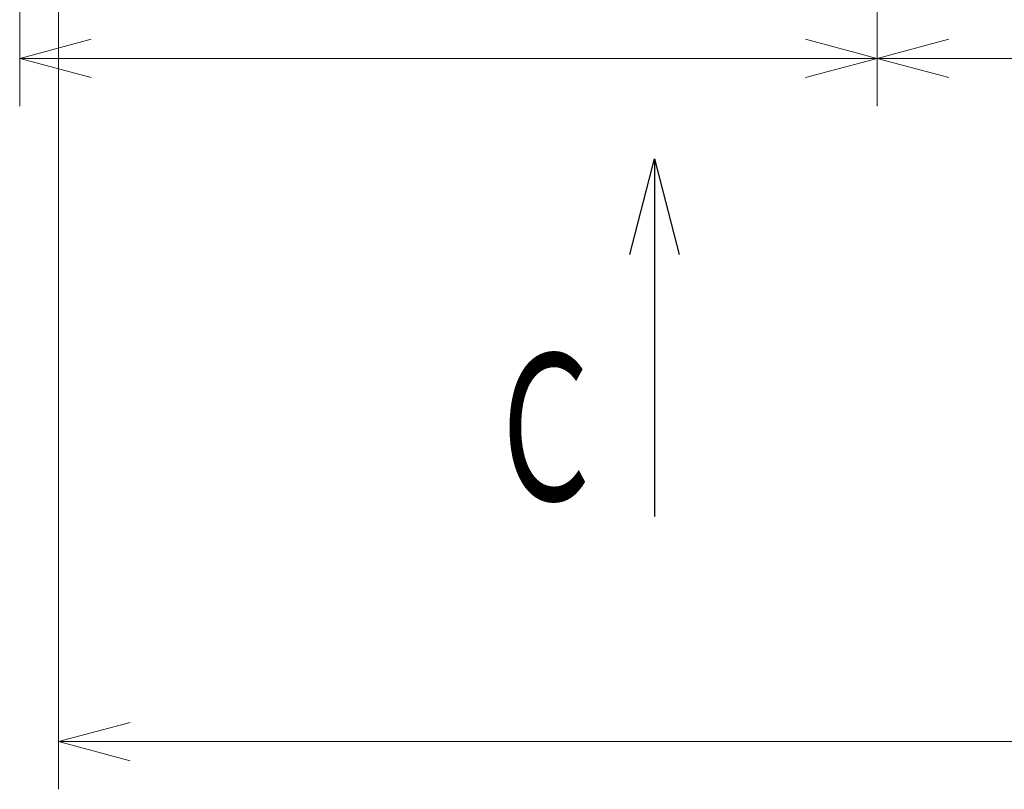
# Model space of a CAD drawing. Header units: millimetres. Extents: x 0 to 1300, y 0 to 891.
# Tile 88 of 148: x 376 to 438, y 402 to 450. Entities that reach past the tile are written whole.
import ezdxf

# ---------------------------------------------------------------- set-up
doc = ezdxf.new("R2010")
doc.units = ezdxf.units.MM
doc.header["$LTSCALE"] = 0.545669
doc.layers.add('NoLayerName_001', color=7, linetype='Continuous')
doc.styles.get("Standard").update_dxf_attribs({"font": 'txt', "bigfont": 'extfont2'})
doc.dimstyles.get("Standard").update_dxf_attribs({"dimtxt": 2.5, "dimasz": 2.5, "dimexe": 1, "dimexo": 1, "dimtad": 1, "dimdec": 3, "dimzin": 0, "dimdsep": 46, "dimtxsty": 'Standard', "dimcen": 2.5, "dimadec": 3, "dimazin": 0, "dimtfac": 0.75, "dimtdec": 3, "dimtmove": 0, "dimatfit": 3, "dimfxl": 1, "dimarcsym": 0})

# ---------------------------------------------------------------- blocks, each defined once
blk = doc.blocks.new('_OPEN30')
at = {"color": 0, "linetype": 'ByBlock', "lineweight": -2}
for p, q in [((-1, 0.267949), (0, 0)), ((0, 0), (-1, -0.267949)), ((0, 0), (-1, 0))]:
    blk.add_line(p, q, dxfattribs=at)
blk = doc.blocks.new('*D32')
at = {"layer": 'Defpoints', "color": 0}
for p in [(376.05, 468.022), (430, 467.279), (376.05, 447.662)]:
    blk.add_point(p, dxfattribs=at)
at = {"layer": 'NoLayerName_001', "color": 0, "linetype": 'Continuous', "lineweight": 13}
for p, q in [((376.05, 465.022), (376.05, 444.662)), ((430, 464.279), (430, 444.662)), ((425.5, 447.662), (380.55, 447.662))]:
    blk.add_line(p, q, dxfattribs=at)
at = {"layer": 'NoLayerName_001', "color": 0, "lineweight": 13, "xscale": 4.5, "yscale": 4.5, "zscale": 4.5, "rotation": 180}
blk.add_blockref('_OPEN30', (376.05, 447.662), dxfattribs=at)
at = {"layer": 'NoLayerName_001', "color": 0, "lineweight": 13, "xscale": 4.5, "yscale": 4.5, "zscale": 4.5}
blk.add_blockref('_OPEN30', (430, 447.662), dxfattribs=at)
at = {"layer": 'NoLayerName_001', "color": 0, "lineweight": 13, "insert": (403.025, 456.815), "char_height": 10.5, "attachment_point": 5}
blk.add_mtext('\\W0.8000;５４', dxfattribs=at)
blk = doc.blocks.new('*D33')
at = {"layer": 'Defpoints', "color": 0}
for p in [(378.5, 537.5), (600, 535), (378.5, 404.675)]:
    blk.add_point(p, dxfattribs=at)
at = {"layer": 'NoLayerName_001', "color": 0, "linetype": 'Continuous', "lineweight": 13}
for p, q in [((378.5, 534.5), (378.5, 401.675)), ((600, 532), (600, 401.675)), ((595.5, 404.675), (383, 404.675))]:
    blk.add_line(p, q, dxfattribs=at)
at = {"layer": 'NoLayerName_001', "color": 0, "lineweight": 13, "xscale": 4.5, "yscale": 4.5, "zscale": 4.5, "rotation": 180}
blk.add_blockref('_OPEN30', (378.5, 404.675), dxfattribs=at)
at = {"layer": 'NoLayerName_001', "color": 0, "lineweight": 13, "xscale": 4.5, "yscale": 4.5, "zscale": 4.5}
blk.add_blockref('_OPEN30', (600, 404.675), dxfattribs=at)
at = {"layer": 'NoLayerName_001', "color": 0, "lineweight": 13, "insert": (489.25, 413.896), "char_height": 10.5, "attachment_point": 5}
blk.add_mtext('\\W0.8000;２２２', dxfattribs=at)
blk = doc.blocks.new('*D54')
at = {"layer": 'Defpoints', "color": 0}
for p in [(600, 535), (430, 467.279), (430, 447.662)]:
    blk.add_point(p, dxfattribs=at)
at = {"layer": 'NoLayerName_001', "color": 0, "linetype": 'Continuous', "lineweight": 13}
for p, q in [((600, 532), (600, 444.662)), ((430, 464.279), (430, 444.662)), ((595.5, 447.662), (434.5, 447.662))]:
    blk.add_line(p, q, dxfattribs=at)
at = {"layer": 'NoLayerName_001', "color": 0, "lineweight": 13, "xscale": 4.5, "yscale": 4.5, "zscale": 4.5, "rotation": 180}
blk.add_blockref('_OPEN30', (430, 447.662), dxfattribs=at)
at = {"layer": 'NoLayerName_001', "color": 0, "lineweight": 13, "xscale": 4.5, "yscale": 4.5, "zscale": 4.5}
blk.add_blockref('_OPEN30', (600, 447.662), dxfattribs=at)
at = {"layer": 'NoLayerName_001', "color": 0, "lineweight": 13, "insert": (515, 456.022), "char_height": 10.5, "attachment_point": 5}
blk.add_mtext('\\W0.8000;170', dxfattribs=at)

msp = doc.modelspace()

# ---------------------------------------------------------------- texts
at = {"layer": 'NoLayerName_001', "color": 3, "lineweight": 13, "insert": (413.00000213, 418.8314917), "char_height": 10.5, "attachment_point": 9}
msp.add_mtext('\\A1;\\W0.6667;Ｃ', dxfattribs=at)

# ---------------------------------------------------------------- dimensions: what is measured, and where the dimension line sits
at = {"layer": 'NoLayerName_001', "color": 3, "linetype": 'Continuous', "lineweight": 13}
for base, p1, p2, text, picture, middle in [((378.5, 404.67462069), (600, 535), (378.5, 537.5), '\\W0.8000;２２２', '*D33', (489.25, 404.67462069)), ((430.00006463, 447.66223708), (600, 535), (430.00006463, 467.27940772), '\\W0.8000;<>', '*D54', (515.00003232, 447.66223708)), ((376.05006463, 447.66223708), (430.00006463, 467.27940772), (376.05006463, 468.02198512), '\\W0.8000;５４', '*D32', (403.02506463, 447.66223708))]:
    dim = msp.add_linear_dim(base=base, p1=p1, p2=p2, angle=180, text=text, dimstyle='Standard', override={"dimtxt": 10.5, "dimasz": 4.5, "dimexe": 3, "dimexo": 3, "dimgap": 3, "dimzin": 8, "dimblk": 'OPEN30', "dimclrd": 0, "dimclre": 0, "dimclrt": 0, "dimtp": 0, "dimtm": 0, "dimlwd": 13, "dimlwe": 13}, dxfattribs=at)
    dim.commit()
    dim.dimension.update_dxf_attribs({"geometry": picture, "text_midpoint": middle, "dimtype": 160})

# ---------------------------------------------------------------- leaders
msp.add_leader([(416.00000213, 441.3314917), (416.00000213, 418.8314917)], dimstyle='Standard', override={"dimasz": 6, "dimldrblk": 'OPEN30'}, dxfattribs=at)

doc.saveas('drawing.dxf')
